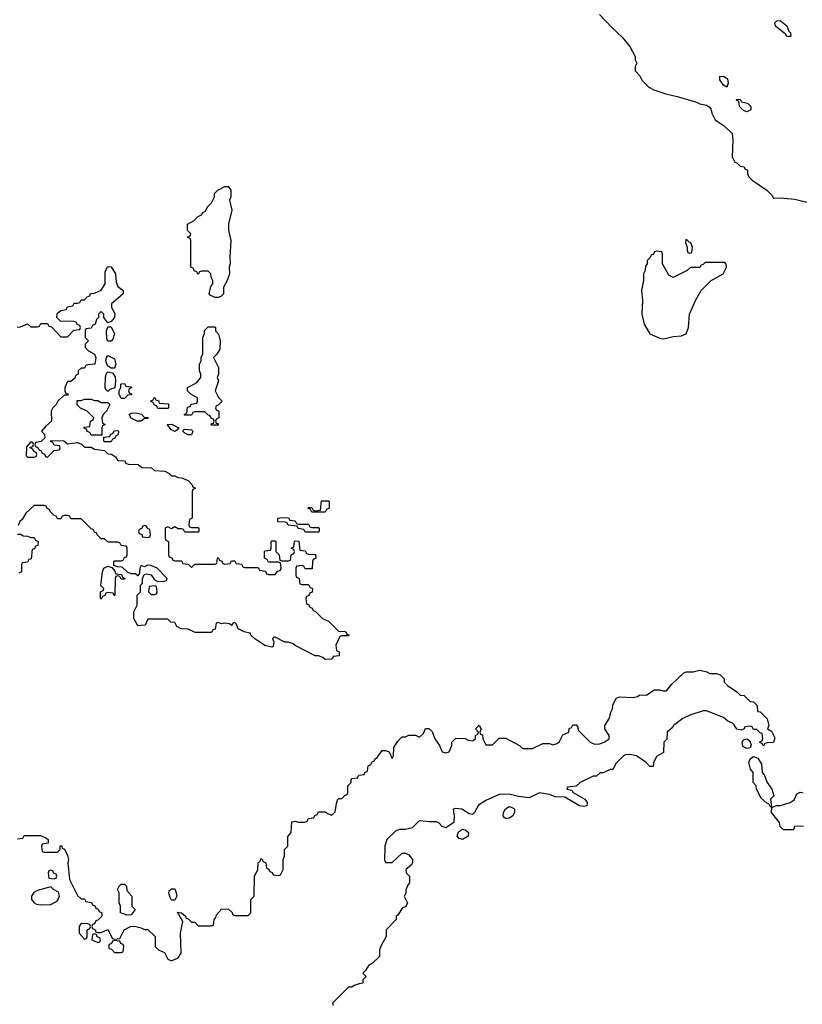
# Model space of a CAD drawing. Header units: inches. Extents: x 2710751 to 2829008, y 857003 to 965602.
# Tile 224 of 256: x 2738623 to 2743302, y 937684 to 943569. Entities that reach past the tile are written whole.
import ezdxf

# ---------------------------------------------------------------- set-up
doc = ezdxf.new("R2010")
doc.units = ezdxf.units.IN
doc.header["$MEASUREMENT"] = 0
for name, color, linetype in [('C7933', 7, 'Continuous'), ('C7934', 7, 'Continuous'), ('C7943', 7, 'Continuous'), ('C7944', 7, 'Continuous')]:
    doc.layers.add(name, color=color, linetype=linetype)

msp = doc.modelspace()

# ---------------------------------------------------------------- linework, layer by layer
at = {"layer": 'C7933', "color": 2, "elevation": 10}
for points in [[(2740000, 939902.4), (2739966, 939910), (2739928.9, 939928.9), (2739918, 939958), (2739910, 939966), (2739898, 939962), (2739891.3, 939948.7), (2739878, 939958), (2739850, 939962), (2739830, 939958), (2739810, 939966), (2739798, 939962), (2739792.7, 939927.3), (2739778, 939922), (2739770, 939906), (2739672.7, 939907.3), (2739630, 939926), (2739588.4, 939928.4), (2739563.1, 939943.1), (2739550, 939966), (2739527.3, 939967.3), (2739510, 939986), (2739390, 939986), (2739374, 939950), (2739330, 939946), (2739306, 939990), (2739306, 940000)], [(2738610, 938674), (2738642, 938678), (2738650, 938694), (2738747.3, 938692.7), (2738779.6, 938679.6), (2738794, 938670), (2738792.7, 938647.3), (2738758, 938642), (2738754, 938630), (2738758, 938598), (2738770, 938594), (2738850, 938594), (2738866, 938610), (2738866, 938630), (2738872.7, 938632.7), (2738878, 938618), (2738891.6, 938611.6), (2738910, 938574), (2738916, 938550), (2738911.3, 938530), (2738922, 938430), (2738970, 938334), (2738990, 938314), (2739010, 938314), (2739018, 938298), (2739052.7, 938292.7), (2739058, 938278), (2739072.7, 938272.7), (2739078, 938258), (2739092.7, 938252.7), (2739098, 938238), (2739114, 938230), (2739114, 938210), (2739090, 938186), (2739078, 938182), (2739070, 938166), (2739058, 938162), (2739054, 938150), (2739058, 938138), (2739074, 938130), (2739078, 938118), (2739090, 938114), (2739110, 938114), (2739150, 938132), (2739178, 938078), (2739190, 938074), (2739222, 938078), (2739248.7, 938130), (2739286, 938150), (2739310, 938151), (2739350, 938142), (2739370, 938132), (2739390, 938132), (2739434, 938090), (2739434, 938030), (2739454, 938010), (2739490, 937994), (2739510, 937954), (2739530, 937944.7), (2739570, 937962), (2739588.7, 937990), (2739584, 938110), (2739598, 938178), (2739566, 938234), (2739591.6, 938231.6), (2739614, 938210), (2739618, 938198), (2739630, 938194), (2739650, 938174), (2739670, 938174), (2739690, 938154), (2739770, 938154), (2739782, 938158), (2739786, 938190), (2739796.4, 938203.6), (2739800.4, 938219.6), (2739830, 938252), (2739870, 938254), (2739892.7, 938232.7), (2739898, 938218), (2739910, 938214), (2739990, 938214), (2740000, 938224)]]:
    msp.add_lwpolyline(points, dxfattribs=at)
for points in [[(2738810, 938486), (2738798, 938482), (2738794, 938470), (2738798, 938438), (2738830, 938434), (2738842, 938438), (2738846, 938450), (2738842, 938462), (2738827.3, 938467.3), (2738822, 938482)], [(2738810, 938386), (2738730, 938364), (2738707.9, 938352.1), (2738694.8, 938330), (2738694.8, 938310), (2738710, 938291), (2738723.4, 938283.4), (2738750, 938278.8), (2738810, 938281), (2738850, 938302), (2738862, 938330), (2738854.6, 938354.6), (2738826, 938370)], [(2739263.6, 938216.4), (2739226, 938230), (2739226, 938270), (2739218, 938290), (2739218, 938350), (2739208.7, 938370), (2739218, 938390), (2739230, 938402), (2739250, 938402), (2739256.9, 938396.9), (2739262, 938390), (2739263.6, 938363.6), (2739294, 938330), (2739294, 938270), (2739314, 938250), (2739290, 938218)], [(2739530, 938306), (2739523.1, 938323.1), (2739515.3, 938350), (2739518, 938362), (2739530, 938374), (2739550, 938374), (2739558, 938350), (2739562, 938330), (2739550, 938306)], [(2738990, 938168), (2738978, 938150), (2738978, 938110), (2739010, 938074), (2739022, 938078), (2739026, 938090), (2739026, 938130), (2739042, 938138), (2739046, 938150), (2739042, 938162), (2739030, 938166)], [(2739070, 938106), (2739058, 938102), (2739054, 938070), (2739090, 938054), (2739102, 938058), (2739106, 938070), (2739102, 938082), (2739087.3, 938087.3), (2739082, 938102)], [(2739190, 938066), (2739178, 938062), (2739172.7, 938047.3), (2739158, 938042), (2739154, 938030), (2739158, 938018), (2739172.7, 938012.7), (2739190, 937994), (2739230, 937994), (2739242, 937998), (2739246, 938030), (2739242, 938042), (2739227.3, 938047.3), (2739222, 938062)]]:
    msp.add_lwpolyline(points, close=True, dxfattribs=at)
at = {"layer": 'C7934', "color": 2, "elevation": 10}
for points in [[(2739810, 941908.7), (2739789.2, 941909.2), (2739762, 941922), (2739755.3, 941930), (2739765.2, 941974.8), (2739778, 941990), (2739778, 942010), (2739768, 942030), (2739766, 942050), (2739750, 942066), (2739710, 942066), (2739698, 942062), (2739690, 942046), (2739682, 942062), (2739667.3, 942067.3), (2739662, 942082), (2739646, 942090), (2739646, 942250), (2739642, 942262), (2739626, 942270), (2739642, 942278), (2739646, 942290), (2739626, 942310), (2739627.3, 942347.3), (2739666, 942370), (2739686, 942390), (2739710, 942402), (2739722, 942418), (2739734.6, 942425.4), (2739746, 942450), (2739770, 942474), (2739788, 942510), (2739788, 942530), (2739808.9, 942551.1), (2739850, 942572), (2739870, 942572), (2739884.7, 942550), (2739884.7, 942510), (2739878, 942490), (2739892, 942430), (2739871.3, 942350), (2739871.6, 942311.6), (2739886, 942250), (2739878.8, 942150), (2739881, 942110), (2739876, 942090), (2739878, 942050), (2739864.7, 942010), (2739842, 941970), (2739842, 941930), (2739826, 941914)], [(2739150, 941648), (2739144.7, 941664.7), (2739142, 941710), (2739150, 941734), (2739170, 941734), (2739190.8, 941690.8), (2739179.6, 941660.4), (2739170, 941648)], [(2739770, 941146), (2739767.3, 941152.7), (2739782, 941158), (2739786, 941170), (2739782, 941182), (2739767.3, 941187.3), (2739762, 941202), (2739747.3, 941207.3), (2739730, 941226), (2739670, 941226), (2739658, 941222), (2739650, 941206), (2739610, 941206), (2739606, 941210), (2739622, 941218), (2739627.3, 941252.7), (2739642, 941258), (2739648.4, 941271.6), (2739682, 941278), (2739686, 941290), (2739686, 941310), (2739646, 941330), (2739626, 941350), (2739626, 941370), (2739680.4, 941399.6), (2739706, 941430), (2739706, 941450), (2739698, 941470), (2739698, 941510), (2739708, 941530), (2739708.4, 941551.6), (2739718, 941570), (2739718, 941670), (2739727.3, 941692.7), (2739728.4, 941711.6), (2739750, 941734), (2739790, 941734), (2739794, 941730), (2739794, 941710), (2739812, 941690), (2739822, 941650), (2739819.6, 941600.4), (2739802, 941570), (2739782, 941550), (2739812, 941490), (2739812, 941450), (2739804.7, 941430), (2739811.3, 941410), (2739792, 941350), (2739811.6, 941311.6), (2739834, 941290), (2739810, 941266), (2739798, 941262), (2739794, 941250), (2739798, 941238), (2739814, 941230), (2739814, 941190), (2739798, 941182), (2739794, 941170), (2739798, 941158), (2739812.7, 941152.7), (2739810, 941146)], [(2739170, 941486), (2739150, 941498), (2739145.6, 941505.6), (2739139, 941530), (2739142, 941550), (2739150, 941562), (2739190, 941542), (2739198.8, 941510), (2739190, 941486)], [(2739150, 941346), (2739138, 941358), (2739135.3, 941370), (2739136, 941430), (2739143.2, 941456.8), (2739150, 941464.7), (2739178, 941458), (2739193.7, 941433.7), (2739196, 941410), (2739191.6, 941368.4), (2739162, 941358)], [(2739230, 941306), (2739218, 941330), (2739218, 941350), (2739228, 941370), (2739228, 941390), (2739232.7, 941392.7), (2739250, 941394), (2739258, 941378), (2739290, 941374), (2739294, 941370), (2739278, 941362), (2739274, 941350), (2739278, 941338), (2739292.7, 941332.7), (2739292.7, 941327.3), (2739270, 941326), (2739250, 941306)], [(2739070, 941294), (2739090, 941294), (2739110, 941282), (2739150, 941282), (2739162, 941270), (2739142, 941230), (2739122, 941210), (2739114, 941190), (2739118, 941158), (2739134, 941150), (2739118, 941142), (2739114, 941130), (2739114, 941086), (2739110, 941086), (2739050, 941086), (2739042, 941102), (2739027.3, 941107.3), (2739022, 941122), (2739007.3, 941127.3), (2739010, 941134), (2739042, 941138), (2739046, 941170), (2739062, 941178), (2739066, 941190), (2739026, 941230), (2738987.3, 941247.3), (2738967.3, 941267.3), (2738967.3, 941292.7), (2738990, 941294), (2739010, 941302), (2739050, 941302)], [(2739450, 941246), (2739442, 941262), (2739430, 941266), (2739422, 941282), (2739406, 941290), (2739422, 941298), (2739430, 941314), (2739438, 941298), (2739452.7, 941292.7), (2739458, 941278), (2739512.7, 941272.7), (2739514, 941250), (2739510, 941246)], [(2739350, 941168.7), (2739326, 941170), (2739290, 941188), (2739278, 941210), (2739290, 941218), (2739319.8, 941219.8), (2739351.3, 941211.3), (2739370, 941192), (2739391.3, 941191.3), (2739390, 941186), (2739370, 941186)], [(2739550, 941108.7), (2739530, 941118), (2739506, 941150), (2739531.6, 941151.6), (2739574, 941130), (2739563.6, 941116.4)], [(2739130, 941046), (2739126, 941050), (2739126, 941074), (2739162, 941078), (2739167.3, 941092.7), (2739182, 941098), (2739187.3, 941112.7), (2739210, 941114), (2739214, 941110), (2739212.7, 941087.3), (2739198, 941082), (2739192.7, 941067.3), (2739178, 941062), (2739170, 941046)], [(2739630, 941088), (2739610, 941098), (2739598, 941110), (2739602, 941118), (2739610, 941122), (2739650, 941118), (2739658, 941110), (2739650, 941088)], [(2738690, 941046), (2738664.7, 941015.3), (2738662, 940962), (2738670, 940954), (2738710, 940954), (2738722, 940958), (2738726, 940970), (2738722, 940982), (2738707.3, 940987.3), (2738702, 941002), (2738686, 941010), (2738686, 941014), (2738702, 941018), (2738706, 941030), (2738702, 941042)], [(2739370, 940546), (2739358, 940542), (2739352.7, 940527.3), (2739338, 940522), (2739334, 940510), (2739338, 940498), (2739352.7, 940492.7), (2739358, 940478), (2739390, 940474), (2739402, 940478), (2739406, 940490), (2739402, 940522), (2739387.3, 940527.3), (2739382, 940542)], [(2739230, 940226), (2739222, 940242), (2739210, 940246), (2739198, 940242), (2739194, 940230), (2739192.7, 940127.3), (2739187.3, 940127.3), (2739182, 940142), (2739150, 940146), (2739138, 940142), (2739132.7, 940127.3), (2739118, 940122), (2739110, 940106), (2739106, 940110), (2739106, 940150), (2739122, 940158), (2739126, 940170), (2739108, 940188), (2739118, 940270), (2739126, 940290), (2739150, 940302), (2739174, 940294), (2739192.7, 940272.7), (2739198, 940258), (2739232.7, 940252.7), (2739238, 940238), (2739254, 940230), (2739250, 940226)], [(2739430, 940186), (2739398, 940182), (2739394, 940150), (2739410, 940134), (2739430, 940134), (2739442, 940138), (2739446, 940150), (2739442, 940182)]]:
    msp.add_lwpolyline(points, close=True, dxfattribs=at)
for points in [[(2738608.4, 941731.6), (2738627.3, 941732.7), (2738670, 941752), (2738690, 941734), (2738730, 941734), (2738742, 941738), (2738750, 941754), (2738790, 941754), (2738798, 941738), (2738812.7, 941732.7), (2738870, 941674), (2738910, 941674), (2738947.3, 941712.7), (2738982, 941718), (2738986, 941730), (2738982, 941742), (2738967.3, 941747.3), (2738962, 941762), (2738950, 941766), (2738867.3, 941767.3), (2738846, 941790), (2738847.3, 941812.7), (2738868.4, 941831.6), (2738902, 941838), (2738910, 941854), (2738942, 941858), (2738950, 941874), (2738970, 941874), (2738982, 941878), (2738990, 941894), (2739010, 941894), (2739027.3, 941912.7), (2739042, 941918), (2739047.3, 941932.7), (2739070, 941934), (2739110, 941952), (2739135.3, 941990), (2739135.3, 942064.7), (2739150, 942094), (2739170, 942092), (2739196, 942050), (2739199.6, 941999.6), (2739210, 941974), (2739242, 941950), (2739242, 941930), (2739171.3, 941870), (2739171.3, 941850), (2739192.8, 941812.8), (2739190.6, 941789.4), (2739170, 941766), (2739150, 941758), (2739126, 941790), (2739126, 941810), (2739110, 941826), (2739094, 941810), (2739094, 941790), (2739083.6, 941776.4), (2739074, 941750), (2739058, 941742), (2739050, 941726), (2739018, 941722), (2739014, 941710), (2739014, 941670), (2739034, 941650), (2739014, 941630), (2739014, 941610), (2739034, 941590), (2739071.3, 941570), (2739078, 941550), (2739072, 941510), (2739030, 941506), (2739018, 941502), (2739010, 941486), (2738990, 941486), (2738974, 941470), (2738974, 941450), (2738958, 941442), (2738952.7, 941427.3), (2738930, 941406), (2738910, 941406), (2738894, 941370), (2738894, 941350), (2738898, 941338), (2738914, 941330), (2738910, 941326), (2738890, 941326), (2738852, 941290), (2738842, 941270), (2738822, 941250), (2738812, 941230), (2738814, 941170), (2738779.6, 941140.4), (2738754, 941110), (2738772, 941090), (2738774, 941070), (2738752.7, 941047.3), (2738718, 941042), (2738714, 941030), (2738718, 941018), (2738732.7, 941012.7), (2738738, 940998), (2738750, 940994), (2738758, 940978), (2738772.7, 940972.7), (2738778, 940958), (2738790, 940954), (2738830, 940994), (2738862, 940998), (2738866, 941010), (2738862, 941022), (2738830, 941026), (2738822, 941042), (2738807.3, 941047.3), (2738810, 941054), (2738887.3, 941052.7), (2738910, 941034), (2738970, 941042), (2738992.7, 941032.7), (2739010, 941014), (2739050, 941014), (2739070, 941002), (2739130, 940994), (2739150, 940974), (2739171.6, 940971.6), (2739196.9, 940956.9), (2739210, 940934), (2739250, 940932), (2739258, 940918), (2739272.7, 940912.7), (2739331.1, 940911.1), (2739352.7, 940892.7), (2739411.6, 940891.6), (2739430, 940874), (2739491.6, 940871.6), (2739516.9, 940856.9), (2739530, 940842), (2739550, 940842), (2739570, 940832), (2739591.6, 940831.6), (2739630, 940814), (2739654, 940790), (2739658, 940778), (2739674, 940770), (2739658, 940762), (2739654, 940750), (2739654, 940590), (2739638, 940582), (2739634, 940550), (2739638, 940538), (2739650, 940534), (2739690, 940534), (2739694, 940530), (2739694, 940510), (2739690, 940506), (2739610, 940506), (2739602, 940522), (2739590, 940526), (2739570, 940526), (2739550, 940538), (2739530, 940526), (2739510, 940538), (2739494, 940530), (2739494, 940470), (2739498, 940458), (2739514, 940450), (2739514, 940370), (2739518, 940358), (2739532.7, 940352.7), (2739538, 940338), (2739550, 940334), (2739590, 940334), (2739598, 940318), (2739630, 940314), (2739650, 940294), (2739670, 940314), (2739790, 940314), (2739802, 940318), (2739806, 940350), (2739810, 940354), (2739818, 940338), (2739832.7, 940332.7), (2739838, 940318), (2739850, 940314), (2739882, 940318), (2739890, 940334), (2739910, 940334), (2739918, 940318), (2739950, 940314), (2739958, 940298), (2739970, 940294), (2740000, 940294)], [(2739306, 940000), (2739306, 940030), (2739326, 940070), (2739326, 940130), (2739346, 940150), (2739346, 940190), (2739358, 940202), (2739358, 940230), (2739367.3, 940252.7), (2739383.1, 940256.9), (2739410, 940252), (2739430, 940222), (2739450, 940212), (2739487.3, 940212.7), (2739502, 940218), (2739506, 940230), (2739446, 940290), (2739407.3, 940307.3), (2739390, 940308), (2739370, 940298), (2739350, 940306), (2739342, 940290), (2739339.6, 940260.4), (2739330, 940246), (2739316.4, 940256.4), (2739290, 940258), (2739267.3, 940267.3), (2739236.4, 940296.4), (2739210, 940298), (2739186, 940306), (2739186, 940330), (2739190, 940334), (2739230, 940334), (2739242, 940338), (2739250, 940354), (2739262, 940358), (2739266, 940370), (2739266, 940410), (2739262, 940422), (2739230, 940426), (2739222, 940442), (2739210, 940446), (2739152.7, 940447.3), (2739130, 940466), (2739110, 940466), (2739086, 940490), (2739082, 940502), (2739070, 940506), (2739062, 940522), (2739050, 940526), (2738990, 940586), (2738930, 940586), (2738922, 940602), (2738910, 940606), (2738890, 940606), (2738878, 940602), (2738870, 940586), (2738850, 940586), (2738842, 940602), (2738830, 940606), (2738806, 940630), (2738802, 940642), (2738787.3, 940647.3), (2738782, 940662), (2738770, 940666), (2738710, 940666), (2738659.6, 940620.4), (2738638, 940582), (2738624.7, 940570), (2738614.8, 940545.2)], [(2738610, 940494), (2738630, 940494), (2738643.6, 940483.6), (2738670, 940482), (2738690, 940474), (2738710, 940474), (2738718, 940458), (2738734, 940450), (2738732.7, 940427.3), (2738718, 940422), (2738712.7, 940407.3), (2738698, 940402), (2738692.7, 940347.3), (2738678, 940342), (2738670, 940326), (2738638, 940322), (2738634, 940310), (2738634, 940270), (2738618, 940262)]]:
    msp.add_lwpolyline(points, dxfattribs=at)
at = {"layer": 'C7943', "color": 2, "elevation": 10}
for points in [[(2740424.3, 940000), (2740434, 939990), (2740470, 939974), (2740530, 939914), (2740571.6, 939911.6), (2740578, 939898), (2740594, 939890), (2740590, 939886), (2740550, 939886), (2740538, 939882), (2740514, 939830), (2740518, 939798), (2740534, 939790), (2740534, 939766), (2740498, 939762), (2740494, 939750), (2740487.3, 939747.3), (2740450, 939746), (2740436.4, 939756.4), (2740410, 939766), (2740390, 939766), (2740270, 939828), (2740259, 939839), (2740230, 939848.7), (2740208, 939848), (2740150, 939878), (2740142, 939878), (2740134, 939870), (2740142, 939850), (2740138, 939822), (2740130, 939818), (2740089, 939829), (2740028.9, 939868.9), (2740006, 939890), (2740002, 939902), (2740000, 939902.4)], [(2740000, 938224), (2740006, 938230), (2740006, 938310), (2740026, 938330), (2740027.3, 938447.3), (2740048, 938490), (2740048.4, 938531.6), (2740062, 938538), (2740066, 938554), (2740070, 938554), (2740078, 938538), (2740094, 938530), (2740098, 938498), (2740112.7, 938492.7), (2740118, 938478), (2740132.7, 938472.7), (2740138, 938458), (2740170, 938454), (2740182, 938458), (2740198, 938490), (2740198, 938550), (2740206, 938570), (2740206, 938610), (2740226, 938630), (2740227.3, 938687.3), (2740246, 938710), (2740250, 938774), (2740270, 938778), (2740290, 938772), (2740327.3, 938772.7), (2740342, 938778), (2740350, 938794), (2740382, 938798), (2740387.3, 938812.7), (2740402, 938818), (2740410, 938834), (2740450, 938834), (2740463.6, 938823.6), (2740490, 938814), (2740510, 938834), (2740516.4, 938883.6), (2740526, 938910), (2740530, 938914), (2740550, 938914), (2740567.3, 938932.7), (2740582, 938938), (2740586, 938950), (2740586, 938990), (2740606, 939010), (2740606, 939030), (2740610, 939034), (2740642, 939038), (2740650, 939054), (2740682, 939058), (2740686, 939070), (2740702, 939078), (2740706, 939110), (2740722, 939118), (2740730, 939134), (2740742, 939138), (2740746, 939150), (2740760.4, 939159.6), (2740790, 939202), (2740810, 939202), (2740832.7, 939192.7), (2740850, 939154), (2740858, 939170), (2740860.4, 939219.6), (2740883.1, 939256.9), (2740910, 939282), (2740930, 939282), (2740950, 939292), (2740990, 939292), (2741010, 939282), (2741016.4, 939283.6), (2741038, 939302), (2741050, 939332), (2741070, 939332), (2741090, 939314), (2741104.7, 939270), (2741134, 939230), (2741150, 939194), (2741170, 939186.8), (2741190, 939194), (2741206, 939230), (2741206, 939250), (2741230, 939274), (2741287.3, 939272.7), (2741303.6, 939263.6), (2741330, 939258), (2741348, 939270), (2741348, 939290), (2741362, 939298), (2741366, 939310), (2741348.7, 939330), (2741370, 939352), (2741382, 939330), (2741374, 939310), (2741378, 939298), (2741390, 939294), (2741392, 939270), (2741410, 939234), (2741450, 939234), (2741490, 939274), (2741530, 939274), (2741611.6, 939231.6), (2741630, 939214), (2741690, 939214), (2741750, 939242), (2741790, 939242), (2741810, 939234), (2741836.4, 939243.6), (2741850, 939254), (2741870, 939294), (2741906, 939310), (2741908.4, 939331.6), (2741922, 939338), (2741930, 939354), (2741950, 939354), (2741959.6, 939339.6), (2741962, 939322), (2742034, 939250), (2742059.6, 939239.6), (2742090, 939241), (2742118, 939250), (2742148, 939270), (2742148, 939290), (2742122, 939330), (2742122, 939350), (2742150, 939394), (2742158, 939430), (2742168, 939450), (2742168.4, 939471.6), (2742190, 939514), (2742210, 939522), (2742290, 939518), (2742316.4, 939523.6), (2742330, 939534), (2742370, 939532), (2742416.4, 939563.6), (2742450, 939564.7), (2742470, 939558), (2742490, 939558), (2742522, 939598), (2742594.6, 939665.4), (2742610, 939671.3), (2742650, 939671.3), (2742690, 939681), (2742731.1, 939671.1), (2742750, 939662), (2742790, 939662), (2742810, 939654), (2742834, 939630), (2742834, 939610), (2742854, 939590), (2742911.1, 939551.1), (2742930, 939532), (2742954, 939530), (2742990, 939494), (2743010, 939492), (2743032, 939470), (2743034, 939434), (2743050, 939432), (2743091.3, 939390), (2743102, 939350), (2743094, 939330), (2743116.9, 939316.9), (2743136.9, 939276.9), (2743130, 939248), (2743092.7, 939247.3), (2743078, 939242), (2743070, 939226), (2743062, 939242), (2743048, 939248), (2743050, 939254), (2743062, 939258), (2743066, 939270), (2743062, 939302), (2743050, 939306), (2743030, 939326), (2743010, 939326), (2743002, 939342), (2742990, 939346), (2742958, 939342), (2742954, 939330), (2742936.9, 939323.1), (2742910, 939328.7), (2742895.3, 939355.3), (2742884.7, 939364.7), (2742856.5, 939376.5), (2742830, 939398), (2742730, 939439), (2742710, 939437.2), (2742630, 939412.7), (2742588, 939392), (2742532, 939350), (2742523.6, 939336.4), (2742494, 939310), (2742491.6, 939268.4), (2742474, 939250), (2742472, 939190), (2742430, 939166), (2742412.7, 939127.3), (2742410, 939106), (2742390, 939106), (2742368.4, 939128.4), (2742310, 939168.7), (2742270, 939178), (2742245.4, 939174.6), (2742234, 939170), (2742190, 939126), (2742170, 939088), (2742152.7, 939087.3), (2742111.6, 939068.4), (2742092.7, 939067.3), (2742071.6, 939048.4), (2742052.7, 939047.3), (2741974, 939010), (2741950, 938988), (2741898, 938982), (2741894, 938970), (2741923.6, 938963.6), (2741932, 938950), (2742001, 938910), (2742016, 938890), (2742014, 938870), (2741993.2, 938866.8), (2741969.7, 938869.7), (2741882, 938922), (2741824.1, 938924.1), (2741790, 938937.2), (2741730, 938948), (2741670, 938918), (2741605.6, 938925.6), (2741550, 938939.3), (2741490, 938939), (2741410, 938902), (2741365.4, 938874.6), (2741342, 938830), (2741330, 938818), (2741310, 938822), (2741266, 938850), (2741230, 938854), (2741214, 938850), (2741221, 938810), (2741218, 938770), (2741170, 938738), (2741150, 938746), (2741130, 938768), (2741114.6, 938774.6), (2741070, 938774), (2741019.6, 938780.4), (2741010, 938778), (2740970, 938738), (2740930, 938728.7), (2740891.6, 938728.4), (2740870, 938718), (2740818, 938670), (2740806.8, 938630), (2740804.7, 938544.7), (2740812, 938532), (2740850, 938531), (2740910, 938586.8), (2740930, 938587.3), (2740950, 938577.3), (2740971.3, 938550), (2740971.3, 938530), (2740964, 938516), (2740932, 938490), (2740934, 938470), (2740954, 938450), (2740954, 938410), (2740943.6, 938396.4), (2740932.7, 938367.3), (2740931.6, 938348.4), (2740922, 938330), (2740942, 938290), (2740931.1, 938268.9), (2740910, 938258), (2740883.6, 938216.4), (2740874, 938210), (2740874, 938190), (2740814, 938130), (2740814, 938090), (2740783.6, 938036.4), (2740774, 938010), (2740774, 937970), (2740730, 937928), (2740710, 937918), (2740690, 937886), (2740674, 937870), (2740694, 937850), (2740674, 937830), (2740674, 937810), (2740652.7, 937807.3), (2740623.6, 937796.4), (2740610, 937786), (2740590, 937786), (2740494, 937690), (2740498, 937678)], [(2743310, 938748), (2743254, 938746), (2743254, 938734), (2743247.3, 938727.3), (2743190, 938726), (2743170, 938746), (2743166, 938770), (2743118, 938830), (2743120.4, 938859.6), (2743148.4, 938871.6), (2743171.6, 938871.6), (2743230, 938890.8), (2743253.4, 938906.6), (2743270, 938942), (2743288.7, 938951.3), (2743307.3, 938947.3)]]:
    msp.add_lwpolyline(points, dxfattribs=at)
for points in [[(2742970, 939214), (2742945.8, 939225.8), (2742942.7, 939250), (2742950, 939264.7), (2742970, 939271.3), (2742982, 939262), (2742991, 939251), (2742995.3, 939235.3), (2742990, 939218)], [(2743118, 938862), (2743110, 938866), (2743102, 938882), (2743090, 938886), (2743055.3, 938915.3), (2743028, 938970), (2743026, 938990), (2743008, 939010), (2743008.7, 939070), (2742993.2, 939090), (2742982.7, 939130), (2742990, 939152), (2743010, 939164.7), (2743035.3, 939155.3), (2743058.8, 939118.8), (2743062, 939070), (2743074.8, 939054.8), (2743091, 939010), (2743120.7, 938970), (2743131, 938930), (2743112, 938910)], [(2741530, 938794), (2741520.2, 938800.2), (2741514, 938810), (2741516, 938830), (2741526.8, 938853.2), (2741550, 938866), (2741576.3, 938856.3), (2741581, 938850), (2741580.7, 938830), (2741570, 938809.2), (2741550, 938796)], [(2741270, 938669.3), (2741250, 938675.3), (2741239, 938690), (2741246, 938714), (2741270, 938730.8), (2741290, 938724), (2741306.8, 938710), (2741304.7, 938690)]]:
    msp.add_lwpolyline(points, close=True, dxfattribs=at)
at = {"layer": 'C7944', "color": 2}
for points, elevation in [([(2742090, 943601), (2742162.5, 943522.5), (2742224.5, 943464.5), (2742271, 943410), (2742302, 943350), (2742302, 943330), (2742312, 943310), (2742302, 943290), (2742303.6, 943263.6), (2742330, 943234), (2742345.4, 943205.4), (2742385.4, 943165.4), (2742414, 943150), (2742485.4, 943125.4), (2742554, 943110), (2742670, 943076), (2742690, 943066), (2742730, 943058), (2742746.4, 943046.4), (2742756, 943036), (2742762, 943010), (2742782, 942970), (2742835.3, 942935.3), (2742882, 942890), (2742886, 942850), (2742882, 942750), (2742898, 942718), (2742910, 942714), (2742930, 942694), (2742954, 942690), (2742958, 942678), (2742974, 942670), (2742974, 942650), (2742982, 942630), (2743002, 942610), (2743090.7, 942550.7), (2743119.8, 942519.8), (2743130, 942502), (2743170, 942504.7), (2743256.8, 942496.8), (2743330, 942478.8)], 14), ([(2740000, 940294), (2740050, 940294), (2740058, 940278), (2740092.7, 940272.7), (2740098, 940258), (2740110, 940254), (2740150, 940254), (2740167.3, 940272.7), (2740182, 940278), (2740186, 940290), (2740182, 940322), (2740170, 940326), (2740110, 940326), (2740102, 940342), (2740086, 940350), (2740086, 940390), (2740090, 940394), (2740122, 940398), (2740126, 940410), (2740126, 940450), (2740130, 940454), (2740150, 940454), (2740154, 940450), (2740154, 940390), (2740174, 940370), (2740178, 940338), (2740190, 940334), (2740230, 940334), (2740242, 940338), (2740246, 940370), (2740262, 940378), (2740266, 940390), (2740262, 940402), (2740246, 940410), (2740262, 940418), (2740266, 940450), (2740270, 940454), (2740292.7, 940452.7), (2740298, 940398), (2740330, 940394), (2740338, 940378), (2740350, 940374), (2740392.7, 940372.7), (2740394, 940350), (2740378, 940342), (2740374, 940330), (2740372.7, 940287.3), (2740330, 940286), (2740322, 940302), (2740310, 940306), (2740278, 940302), (2740274, 940290), (2740274, 940250), (2740278, 940238), (2740294, 940230), (2740298, 940198), (2740310, 940194), (2740350, 940194), (2740358, 940178), (2740374, 940170), (2740372.7, 940147.3), (2740358, 940142), (2740352.7, 940127.3), (2740338, 940122), (2740334, 940110), (2740338, 940078), (2740352.7, 940072.7), (2740358, 940058), (2740372.7, 940052.7), (2740378, 940038), (2740392.7, 940032.7), (2740424.3, 940000)], 10)]:
    msp.add_lwpolyline(points, dxfattribs=dict(at, elevation=elevation))
for points, elevation in [([(2743230, 943468.7), (2743210, 943469), (2743202, 943482), (2743142, 943530), (2743138, 943550), (2743143.1, 943556.9), (2743150, 943562), (2743170, 943564.7), (2743210, 943532), (2743221, 943501), (2743232, 943490), (2743234, 943470)], 14), ([(2742850, 943166), (2742830, 943178), (2742808, 943210), (2742808, 943232), (2742834, 943230), (2742855.3, 943215.3), (2742858, 943190)], 14), ([(2742970, 943018), (2742950, 943026), (2742926, 943050), (2742922, 943082), (2742910, 943086), (2742908, 943092), (2742930, 943094), (2742938, 943078), (2742974, 943070), (2742994, 943050), (2742994, 943030), (2742990, 943028)], 14), ([(2742604.7, 942255.3), (2742603.6, 942236.4), (2742614, 942210), (2742614, 942190), (2742618, 942178), (2742630, 942174), (2742642, 942178), (2742646, 942210), (2742634.6, 942234.6), (2742622, 942242), (2742618, 942250)], 14), ([(2742430, 942186), (2742418, 942182), (2742412.7, 942167.3), (2742398, 942162), (2742392.7, 942147.3), (2742374, 942130), (2742374, 942110), (2742363.6, 942096.4), (2742362, 942070), (2742352, 942050), (2742352, 942010), (2742341, 941950), (2742346.8, 941890), (2742342.8, 941810), (2742356, 941750), (2742390, 941692), (2742450, 941666), (2742470, 941661), (2742490, 941666), (2742530, 941676), (2742580.4, 941679.6), (2742608.4, 941691.6), (2742622, 941730), (2742628, 941810), (2742664.7, 941895.3), (2742698, 941950), (2742758, 942010), (2742828, 942050), (2742848, 942090), (2742847.3, 942107.3), (2742838, 942118), (2742722, 942118), (2742710, 942106), (2742698, 942102), (2742690, 942088), (2742632.7, 942087.3), (2742614, 942070), (2742530, 942028), (2742503.1, 942043.1), (2742466, 942110), (2742466, 942170), (2742462, 942182)], 14), ([(2740370, 940626), (2740362, 940642), (2740346, 940650), (2740350, 940654), (2740370, 940654), (2740378, 940638), (2740390, 940634), (2740422, 940638), (2740427.3, 940692.7), (2740470, 940694), (2740474, 940690), (2740474, 940650), (2740458, 940642), (2740450, 940626)], 10), ([(2740290, 940554), (2740350, 940554), (2740358, 940538), (2740370, 940534), (2740410, 940534), (2740414, 940530), (2740414, 940510), (2740410, 940506), (2740330, 940506), (2740322, 940522), (2740287.3, 940527.3), (2740282, 940542), (2740228.4, 940548.4), (2740222, 940562), (2740210, 940566), (2740167.3, 940567.3), (2740166, 940590), (2740190, 940594), (2740230, 940592), (2740238, 940578), (2740270, 940574), (2740278, 940558)], 10)]:
    msp.add_lwpolyline(points, close=True, dxfattribs=dict(at, elevation=elevation))

doc.saveas('drawing.dxf')
